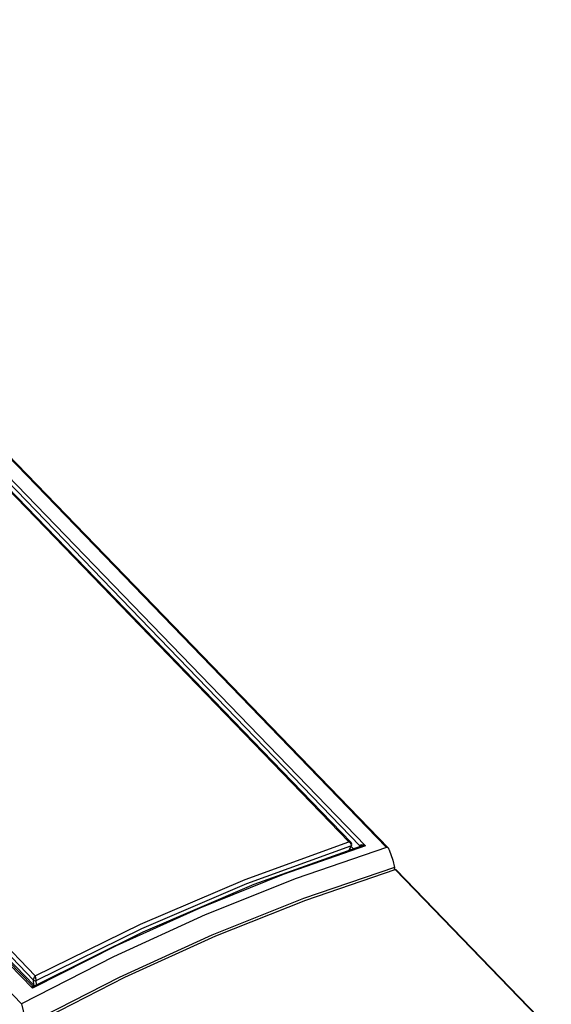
# Model space of a CAD drawing. Extents: x 0 to 841, y 0 to 594.
# Tile 29 of 31: x 767 to 785, y 133 to 166. Entities that reach past the tile are written whole.
import ezdxf

# ---------------------------------------------------------------- set-up
doc = ezdxf.new("R2010")
doc.units = 0
doc.header["$LTSCALE"] = 46.255
doc.layers.get('0').update_dxf_attribs({"linetype": 'CONTINUOUS'})

msp = doc.modelspace()

# ---------------------------------------------------------------- linework, layer by layer
at = {"color": 9, "linetype": 'CONTINUOUS'}
for p, q in [((779.262, 138.26), (751.036, 167.481)), ((765.372, 151.784), (778.38, 138.317)), ((765.376, 151.974), (778.567, 138.318)), ((778.016, 138.451), (765.285, 151.631)), ((767.496, 133.577), (754.305, 147.233)), ((754.864, 147.169), (767.595, 133.989)), ((754.761, 147.076), (767.538, 133.848)), ((778.086, 138.32), (778.029, 138.178)), ((778.089, 138.329), (778.086, 138.32)), ((778.38, 138.317), (778.367, 138.286)), ((778.383, 138.322), (778.38, 138.317)), ((778.38, 138.317), (778.39, 138.296)), ((784.696, 132.202), (779.554, 137.525)), ((770.283, 134.985), (767.496, 133.577)), ((767.549, 133.677), (767.538, 133.848)), ((767.631, 133.69), (767.621, 133.839))]:
    msp.add_line(p, q, dxfattribs=at)
at = {"color": 7, "linetype": 'CONTINUOUS'}
for p, q in [((779.329, 138.238), (751.09, 167.474)), ((767.134, 133.059), (738.909, 162.28)), ((778.088, 138.427), (765.322, 151.643)), ((767.488, 133.664), (754.46, 147.151)), ((767.549, 133.677), (754.802, 146.874)), ((778.041, 138.169), (778.108, 138.337)), ((778.106, 138.401), (778.088, 138.427)), ((778.092, 138.296), (778.17, 138.215)), ((778.114, 138.37), (778.106, 138.401)), ((778.108, 138.337), (778.114, 138.37)), ((778.423, 138.306), (778.423, 138.306)), ((779.358, 138.188), (779.472, 137.836)), ((779.472, 137.836), (779.533, 137.596)), ((779.533, 137.596), (779.521, 137.514)), ((784.743, 132.182), (779.586, 137.521)), ((770.383, 133.941), (767.302, 132.356)), ((767.567, 133.664), (767.549, 133.677)), ((767.575, 133.663), (767.567, 133.664)), ((767.134, 133.059), (767.302, 132.356))]:
    msp.add_line(p, q, dxfattribs=at)
for points in [[(779.262, 138.26), (776.267, 137.232), (773.238, 136.02), (770.189, 134.626), (767.134, 133.059)], [(778.423, 138.306), (774.862, 137.025), (771.164, 135.442)], [(779.329, 138.239), (779.315, 138.251), (779.288, 138.262), (779.262, 138.26)], [(779.358, 138.188), (779.339, 138.226), (779.329, 138.239)], [(779.533, 137.596), (776.513, 136.567), (773.459, 135.347), (770.383, 133.941)], [(767.546, 132.398), (770.571, 133.944), (773.589, 135.318), (776.588, 136.514), (779.554, 137.525)], [(779.554, 137.525), (779.571, 137.527), (779.583, 137.523), (779.586, 137.521)], [(771.164, 135.442), (767.552, 133.652), (767.531, 133.647), (767.507, 133.651), (767.488, 133.664)]]:
    msp.add_lwpolyline(points, dxfattribs=at)
at = {"color": 9, "linetype": 'CONTINUOUS'}
for points in [[(767.595, 133.989), (771.09, 135.711), (774.571, 137.201), (778.016, 138.451)], [(767.621, 133.839), (771.131, 135.569), (774.627, 137.066), (778.086, 138.32)], [(778.567, 138.318), (775.828, 137.36), (773.064, 136.247), (770.283, 134.985)], [(778.016, 138.451), (778.029, 138.451), (778.042, 138.449), (778.054, 138.447), (778.065, 138.443), (778.074, 138.438), (778.083, 138.432), (778.088, 138.427)], [(778.016, 138.451), (778.027, 138.444), (778.038, 138.436), (778.048, 138.427), (778.058, 138.417), (778.066, 138.407), (778.073, 138.396), (778.079, 138.385)], [(778.079, 138.385), (778.084, 138.374), (778.087, 138.362), (778.089, 138.351), (778.09, 138.34), (778.089, 138.329)], [(778.108, 138.337), (778.105, 138.331), (778.086, 138.32)], [(778.567, 138.318), (778.546, 138.326), (778.525, 138.333), (778.504, 138.338), (778.485, 138.341), (778.467, 138.344), (778.451, 138.345), (778.437, 138.344), (778.425, 138.343), (778.414, 138.341), (778.405, 138.338), (778.398, 138.335), (778.391, 138.331), (778.387, 138.327), (778.383, 138.322)], [(778.567, 138.318), (778.544, 138.32), (778.521, 138.32), (778.5, 138.319), (778.479, 138.318), (778.46, 138.315), (778.443, 138.312), (778.428, 138.307), (778.423, 138.306)], [(767.538, 133.848), (767.537, 133.856), (767.538, 133.865), (767.539, 133.874), (767.541, 133.884), (767.544, 133.895), (767.547, 133.907), (767.552, 133.918), (767.557, 133.93), (767.562, 133.941), (767.569, 133.953), (767.576, 133.964), (767.585, 133.977), (767.595, 133.989)], [(767.538, 133.848), (767.561, 133.833), (767.592, 133.829), (767.621, 133.839)], [(767.621, 133.839), (767.621, 133.846), (767.62, 133.855), (767.619, 133.865), (767.618, 133.875), (767.617, 133.887), (767.615, 133.899), (767.613, 133.911), (767.611, 133.923), (767.608, 133.936), (767.606, 133.948), (767.602, 133.961), (767.599, 133.975), (767.595, 133.989)], [(767.488, 133.664), (767.489, 133.662), (767.489, 133.658), (767.49, 133.65), (767.491, 133.64), (767.492, 133.626)], [(767.492, 133.626), (767.495, 133.594), (767.496, 133.577)], [(767.525, 133.622), (767.515, 133.608), (767.505, 133.593), (767.496, 133.577)], [(767.555, 133.653), (767.551, 133.65), (767.543, 133.644), (767.535, 133.634), (767.525, 133.622)]]:
    msp.add_lwpolyline(points, dxfattribs=at)

doc.saveas('drawing.dxf')
